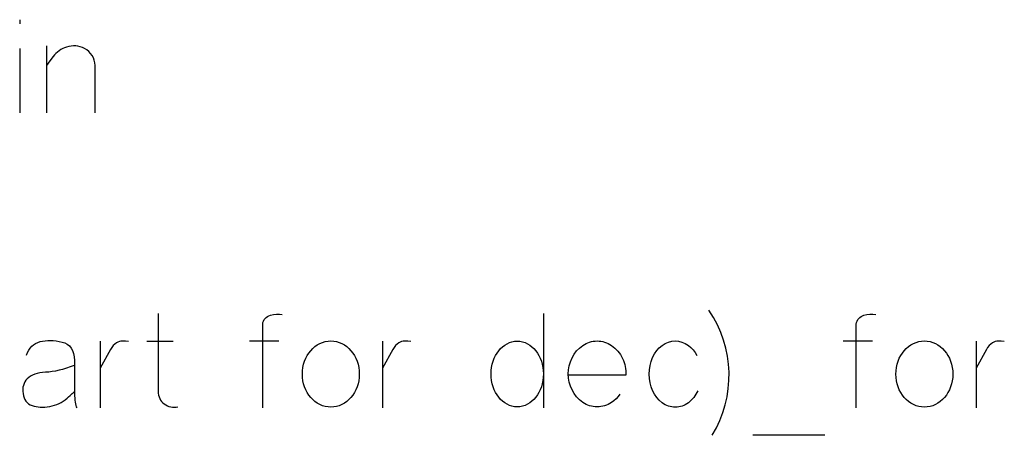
# Model space of a CAD drawing. Header units: inches. Extents: x -14.1 to 21.9, y -36.2 to -13.1.
# Tile 49 of 74: x 8.3 to 8.613, y -24.745 to -24.612. Entities that reach past the tile are written whole.
import ezdxf

# ---------------------------------------------------------------- set-up
doc = ezdxf.new("R2010")
doc.units = ezdxf.units.IN
doc.header["$LTSCALE"] = 0.5
doc.header["$MEASUREMENT"] = 0

msp = doc.modelspace()

# ---------------------------------------------------------------- linework, layer by layer
at = {"color": 7, "linetype": 'Continuous'}
for p, q in [((8.299894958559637, -24.61238329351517), (8.299899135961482, -24.61366626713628)), ((8.299894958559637, -24.62154396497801), (8.299899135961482, -24.64196962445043)), ((8.308446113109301, -24.62071063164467), (8.308448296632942, -24.64196962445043)), ((8.310954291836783, -24.62355835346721), (8.310516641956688, -24.62406794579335)), ((8.311421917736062, -24.62309072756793), (8.310954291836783, -24.62355835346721)), ((8.31191951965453, -24.62265907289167), (8.311421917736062, -24.62309072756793)), ((8.31244709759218, -24.62226338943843), (8.31191951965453, -24.62265907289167)), ((8.312998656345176, -24.62190967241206), (8.31244709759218, -24.62226338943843)), ((8.31358019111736, -24.62159792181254), (8.312998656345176, -24.62190967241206)), ((8.314191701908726, -24.62132214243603), (8.31358019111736, -24.62159792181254)), ((8.314827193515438, -24.62108233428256), (8.314191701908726, -24.62132214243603)), ((8.315534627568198, -24.62089048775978), (8.314827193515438, -24.62108233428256)), ((8.314827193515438, -24.62108233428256), (8.314827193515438, -24.62108233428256)), ((8.316254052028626, -24.6207645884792), (8.315534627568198, -24.62089048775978)), ((8.31697347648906, -24.62071662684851), (8.316254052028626, -24.6207645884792)), ((8.317704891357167, -24.62073461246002), (8.31697347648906, -24.62071662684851)), ((8.318430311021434, -24.62082454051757), (8.317704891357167, -24.62073461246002)), ((8.31914374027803, -24.62098641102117), (8.318430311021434, -24.62082454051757)), ((8.319833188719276, -24.62122621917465), (8.31914374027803, -24.62098641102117)), ((8.320504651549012, -24.62154396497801), (8.319833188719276, -24.62122621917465)), ((8.321230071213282, -24.62199360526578), (8.320504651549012, -24.62154396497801)), ((8.320504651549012, -24.62154396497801), (8.320504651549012, -24.62154396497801)), ((8.321877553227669, -24.62252118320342), (8.321230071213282, -24.62199360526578)), ((8.32244110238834, -24.62312669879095), (8.321877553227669, -24.62252118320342)), ((8.322926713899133, -24.62380415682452), (8.32244110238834, -24.62312669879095)), ((8.309461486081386, -24.62545283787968), (8.308448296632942, -24.62696962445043)), ((8.310516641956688, -24.62406794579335), (8.309461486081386, -24.62545283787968)), ((8.310516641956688, -24.62406794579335), (8.310516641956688, -24.62406794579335)), ((8.32332239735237, -24.62453557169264), (8.322926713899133, -24.62380415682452)), ((8.32361016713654, -24.6253089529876), (8.32332239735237, -24.62453557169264)), ((8.32379002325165, -24.62611830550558), (8.32361016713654, -24.6253089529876)), ((8.323861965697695, -24.62696962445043), (8.32379002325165, -24.62611830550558)), ((8.323858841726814, -24.64196962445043), (8.323861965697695, -24.62696962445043)), ((8.323861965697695, -24.62696962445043), (8.323861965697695, -24.62696962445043)), ((8.3439366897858, -24.70586608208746), (8.343939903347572, -24.7306442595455)), ((8.377273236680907, -24.70868382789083), (8.377435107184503, -24.70821620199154)), ((8.377435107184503, -24.70821620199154), (8.377668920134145, -24.70779054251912)), ((8.377668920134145, -24.70779054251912), (8.377962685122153, -24.70740085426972)), ((8.377962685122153, -24.70740085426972), (8.378316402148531, -24.70705313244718)), ((8.378316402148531, -24.70705313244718), (8.37871208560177, -24.70676536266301)), ((8.37871208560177, -24.70676536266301), (8.379143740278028, -24.7065375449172)), ((8.379143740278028, -24.7065375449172), (8.379623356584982, -24.70636368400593)), ((8.379623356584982, -24.70636368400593), (8.38058858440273, -24.70616584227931)), ((8.379623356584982, -24.70636368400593), (8.379623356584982, -24.70636368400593)), ((8.38058858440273, -24.70616584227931), (8.3815418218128, -24.70606392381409)), ((8.3815418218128, -24.70606392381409), (8.382477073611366, -24.70605792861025)), ((8.382477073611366, -24.70605792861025), (8.38339433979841, -24.70615385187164)), ((8.466478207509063, -24.70582411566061), (8.46648186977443, -24.73582411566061)), ((8.566050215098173, -24.70868382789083), (8.56621208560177, -24.70821620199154)), ((8.56621208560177, -24.70821620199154), (8.566445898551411, -24.70779054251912)), ((8.566445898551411, -24.70779054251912), (8.566739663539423, -24.70740085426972)), ((8.566739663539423, -24.70740085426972), (8.567093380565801, -24.70705313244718)), ((8.567093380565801, -24.70705313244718), (8.567489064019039, -24.70676536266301)), ((8.567489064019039, -24.70676536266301), (8.567920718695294, -24.7065375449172)), ((8.567920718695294, -24.7065375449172), (8.568400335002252, -24.70636368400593)), ((8.568400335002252, -24.70636368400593), (8.569365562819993, -24.70616584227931)), ((8.568400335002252, -24.70636368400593), (8.568400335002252, -24.70636368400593)), ((8.569365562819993, -24.70616584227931), (8.57031880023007, -24.70606392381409)), ((8.57031880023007, -24.70606392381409), (8.571254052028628, -24.70605792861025)), ((8.571254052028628, -24.70605792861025), (8.572171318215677, -24.70615385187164)), ((8.377174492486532, -24.73582411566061), (8.377177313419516, -24.70918142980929)), ((8.377177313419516, -24.70918142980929), (8.377273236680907, -24.70868382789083)), ((8.377177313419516, -24.70918142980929), (8.377177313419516, -24.70918142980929)), ((8.565952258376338, -24.73582411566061), (8.565954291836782, -24.70918142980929)), ((8.565954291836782, -24.70918142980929), (8.566050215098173, -24.70868382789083)), ((8.565954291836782, -24.70918142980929), (8.565954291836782, -24.70918142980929)), ((8.307177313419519, -24.71460109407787), (8.307998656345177, -24.71448718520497)), ((8.307998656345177, -24.71448718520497), (8.308837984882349, -24.71442123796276)), ((8.308837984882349, -24.71442123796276), (8.309707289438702, -24.71440924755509)), ((8.309707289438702, -24.71440924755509), (8.310588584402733, -24.71445121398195)), ((8.310588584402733, -24.71445121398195), (8.311499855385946, -24.71454713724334)), ((8.30242311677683, -24.71825816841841), (8.302794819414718, -24.71750876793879)), ((8.302794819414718, -24.71750876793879), (8.303232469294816, -24.71684929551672)), ((8.303232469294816, -24.71684929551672), (8.30373606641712, -24.71626776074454)), ((8.30373606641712, -24.71626776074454), (8.30429961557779, -24.71577015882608)), ((8.30429961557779, -24.71577015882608), (8.304929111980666, -24.71535648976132)), ((8.304929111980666, -24.71535648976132), (8.305624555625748, -24.71502075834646)), ((8.305624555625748, -24.71502075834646), (8.306379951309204, -24.71477495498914)), ((8.306379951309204, -24.71477495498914), (8.307177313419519, -24.71460109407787)), ((8.306379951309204, -24.71477495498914), (8.306379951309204, -24.71477495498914)), ((8.311499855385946, -24.71454713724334), (8.312429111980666, -24.71469701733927)), ((8.312429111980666, -24.71469701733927), (8.31338234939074, -24.71490085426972)), ((8.31338234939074, -24.71490085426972), (8.31338234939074, -24.71490085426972)), ((8.31338234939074, -24.71490085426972), (8.314269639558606, -24.71518262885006)), ((8.314269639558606, -24.71518262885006), (8.315043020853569, -24.7155962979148)), ((8.315043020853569, -24.7155962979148), (8.31570848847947, -24.71614186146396)), ((8.31570848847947, -24.71614186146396), (8.316260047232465, -24.7168133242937)), ((8.316260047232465, -24.7168133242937), (8.316703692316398, -24.71762267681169)), ((8.316703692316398, -24.71762267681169), (8.317033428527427, -24.71855792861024)), ((8.325501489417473, -24.71460708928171), (8.325504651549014, -24.73582411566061)), ((8.328819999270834, -24.71726296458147), (8.325504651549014, -24.72318622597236)), ((8.329191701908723, -24.7166514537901), (8.328819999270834, -24.71726296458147)), ((8.328819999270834, -24.71726296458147), (8.328819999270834, -24.71726296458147)), ((8.329647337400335, -24.71605792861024), (8.329191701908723, -24.7166514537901)), ((8.330168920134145, -24.71553634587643), (8.329647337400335, -24.71605792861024)), ((8.33072647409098, -24.71514665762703), (8.330168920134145, -24.71553634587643)), ((8.3311521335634, -24.71492483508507), (8.33072647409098, -24.71514665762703)), ((8.33072647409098, -24.71514665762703), (8.33072647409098, -24.71514665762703)), ((8.331595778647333, -24.71475696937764), (8.3311521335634, -24.71492483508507)), ((8.332063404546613, -24.71464905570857), (8.331595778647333, -24.71475696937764)), ((8.332549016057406, -24.7145891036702), (8.332063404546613, -24.71464905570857)), ((8.333532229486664, -24.7145891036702), (8.332549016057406, -24.7145891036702)), ((8.334493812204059, -24.71473298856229), (8.333532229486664, -24.7145891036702)), ((8.340374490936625, -24.71460708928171), (8.348706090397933, -24.71460708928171)), ((8.372988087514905, -24.71456512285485), (8.382357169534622, -24.71456512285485)), ((8.392447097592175, -24.7176586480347), (8.393094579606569, -24.71698119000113)), ((8.393094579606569, -24.71698119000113), (8.39379601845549, -24.7163756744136)), ((8.39379601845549, -24.7163756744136), (8.394545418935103, -24.71584809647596)), ((8.394545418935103, -24.71584809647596), (8.395348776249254, -24.71539845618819)), ((8.395348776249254, -24.71539845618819), (8.396194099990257, -24.71503274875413)), ((8.396194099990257, -24.71503274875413), (8.397063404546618, -24.71477495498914)), ((8.397063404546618, -24.71477495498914), (8.397956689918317, -24.71461907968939)), ((8.397956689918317, -24.71461907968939), (8.398873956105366, -24.71456512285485)), ((8.398873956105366, -24.71456512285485), (8.398873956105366, -24.71456512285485)), ((8.398873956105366, -24.71456512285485), (8.399791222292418, -24.71461907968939)), ((8.399791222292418, -24.71461907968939), (8.40068450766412, -24.71477495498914)), ((8.40068450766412, -24.71477495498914), (8.401541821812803, -24.71503274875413)), ((8.401541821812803, -24.71503274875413), (8.402375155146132, -24.71539845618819)), ((8.402375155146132, -24.71539845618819), (8.403166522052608, -24.71584809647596)), ((8.403166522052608, -24.71584809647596), (8.403915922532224, -24.7163756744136)), ((8.403915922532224, -24.7163756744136), (8.404605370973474, -24.71698119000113)), ((8.404605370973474, -24.71698119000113), (8.40525285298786, -24.7176586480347)), ((8.41528861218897, -24.71460708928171), (8.415288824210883, -24.73582411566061)), ((8.418604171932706, -24.71726296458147), (8.415288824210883, -24.72318622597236)), ((8.418975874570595, -24.7166514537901), (8.418604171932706, -24.71726296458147)), ((8.418604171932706, -24.71726296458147), (8.418604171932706, -24.71726296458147)), ((8.419431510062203, -24.71605792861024), (8.418975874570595, -24.7166514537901)), ((8.419953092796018, -24.71553634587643), (8.419431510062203, -24.71605792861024)), ((8.420510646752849, -24.71514665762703), (8.419953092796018, -24.71553634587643)), ((8.420936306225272, -24.71492483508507), (8.420510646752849, -24.71514665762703)), ((8.420510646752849, -24.71514665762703), (8.420510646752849, -24.71514665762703)), ((8.421379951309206, -24.71475696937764), (8.420936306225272, -24.71492483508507)), ((8.421847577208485, -24.71464905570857), (8.421379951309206, -24.71475696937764)), ((8.422333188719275, -24.7145891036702), (8.421847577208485, -24.71464905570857)), ((8.423316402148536, -24.7145891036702), (8.422333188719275, -24.7145891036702)), ((8.424280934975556, -24.71473298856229), (8.423316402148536, -24.7145891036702)), ((8.45226724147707, -24.71767663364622), (8.452854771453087, -24.71701116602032)), ((8.452854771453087, -24.71701116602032), (8.453484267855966, -24.71641164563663)), ((8.453484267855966, -24.71641164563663), (8.454167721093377, -24.71589006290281)), ((8.454167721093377, -24.71589006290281), (8.454899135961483, -24.71544042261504)), ((8.454899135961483, -24.71544042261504), (8.45566652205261, -24.71507471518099)), ((8.45566652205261, -24.71507471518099), (8.456469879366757, -24.71481692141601)), ((8.456469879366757, -24.71481692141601), (8.457291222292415, -24.71466104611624)), ((8.457291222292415, -24.71466104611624), (8.4581485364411, -24.71460708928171)), ((8.4581485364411, -24.71460708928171), (8.4581485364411, -24.71460708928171)), ((8.4581485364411, -24.71460708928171), (8.45900585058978, -24.71466104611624)), ((8.45900585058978, -24.71466104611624), (8.459833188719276, -24.71481692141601)), ((8.459833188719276, -24.71481692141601), (8.460636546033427, -24.71507471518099)), ((8.460636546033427, -24.71507471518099), (8.46140393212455, -24.71544042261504)), ((8.46140393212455, -24.71544042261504), (8.462135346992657, -24.71589006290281)), ((8.462135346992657, -24.71589006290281), (8.462818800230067, -24.71641164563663)), ((8.462818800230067, -24.71641164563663), (8.463448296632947, -24.71701116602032)), ((8.463448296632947, -24.71701116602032), (8.464035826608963, -24.71767663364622)), ((8.477027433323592, -24.7177545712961), (8.477938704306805, -24.7168133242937)), ((8.477938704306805, -24.7168133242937), (8.478975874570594, -24.71597399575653)), ((8.478975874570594, -24.71597399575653), (8.479503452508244, -24.7156442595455)), ((8.478975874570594, -24.71597399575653), (8.478975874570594, -24.71597399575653)), ((8.479503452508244, -24.7156442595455), (8.480037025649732, -24.71535648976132)), ((8.480037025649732, -24.71535648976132), (8.480588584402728, -24.71511668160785)), ((8.480588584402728, -24.71511668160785), (8.481152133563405, -24.71491883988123)), ((8.481152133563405, -24.71491883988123), (8.481727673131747, -24.71476296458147)), ((8.481727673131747, -24.71476296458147), (8.482315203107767, -24.7146550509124)), ((8.482315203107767, -24.7146550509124), (8.482920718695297, -24.7145891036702)), ((8.482920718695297, -24.7145891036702), (8.483532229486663, -24.71456512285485)), ((8.483532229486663, -24.71456512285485), (8.484149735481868, -24.7145891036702)), ((8.484149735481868, -24.7145891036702), (8.484755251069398, -24.7146550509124)), ((8.484755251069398, -24.7146550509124), (8.485348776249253, -24.71476296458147)), ((8.485348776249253, -24.71476296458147), (8.485930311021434, -24.71491883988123)), ((8.485930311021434, -24.71491883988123), (8.486499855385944, -24.71511668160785)), ((8.486499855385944, -24.71511668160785), (8.487057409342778, -24.71535648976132)), ((8.487057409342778, -24.71535648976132), (8.487602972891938, -24.7156442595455)), ((8.487602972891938, -24.7156442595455), (8.488136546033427, -24.71597399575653)), ((8.488136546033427, -24.71597399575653), (8.488136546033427, -24.71597399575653)), ((8.488136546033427, -24.71597399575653), (8.489209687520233, -24.71683730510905)), ((8.489209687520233, -24.71683730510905), (8.490150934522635, -24.71781452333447)), ((8.501811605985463, -24.71867183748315), (8.502519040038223, -24.7176406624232)), ((8.502519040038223, -24.7176406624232), (8.50332239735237, -24.71674138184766)), ((8.50332239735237, -24.71674138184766), (8.504227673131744, -24.71597399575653)), ((8.504227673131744, -24.71597399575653), (8.505234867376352, -24.71535648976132)), ((8.504227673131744, -24.71597399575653), (8.504227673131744, -24.71597399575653)), ((8.505234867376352, -24.71535648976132), (8.506272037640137, -24.71491883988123)), ((8.506272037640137, -24.71491883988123), (8.507327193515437, -24.7146550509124)), ((8.507327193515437, -24.7146550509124), (8.508412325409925, -24.71456512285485)), ((8.508412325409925, -24.71456512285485), (8.508412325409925, -24.71456512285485)), ((8.508412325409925, -24.71456512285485), (8.509479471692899, -24.7146550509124)), ((8.509479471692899, -24.7146550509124), (8.510528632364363, -24.71491883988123)), ((8.510528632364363, -24.71491883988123), (8.511553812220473, -24.71535648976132)), ((8.511553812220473, -24.71535648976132), (8.51256100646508, -24.71597399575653)), ((8.51256100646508, -24.71597399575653), (8.51256100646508, -24.71597399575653)), ((8.51256100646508, -24.71597399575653), (8.513370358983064, -24.71665744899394)), ((8.513370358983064, -24.71665744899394), (8.514095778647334, -24.71741284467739)), ((8.514095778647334, -24.71741284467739), (8.514737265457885, -24.71825217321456)), ((8.561765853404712, -24.71456512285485), (8.571134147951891, -24.71456512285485)), ((8.581224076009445, -24.7176586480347), (8.581871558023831, -24.71698119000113)), ((8.581871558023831, -24.71698119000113), (8.582572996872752, -24.7163756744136)), ((8.582572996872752, -24.7163756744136), (8.583322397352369, -24.71584809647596)), ((8.583322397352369, -24.71584809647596), (8.58412575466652, -24.71539845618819)), ((8.58412575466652, -24.71539845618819), (8.584971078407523, -24.71503274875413)), ((8.584971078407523, -24.71503274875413), (8.58584038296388, -24.71477495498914)), ((8.58584038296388, -24.71477495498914), (8.586733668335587, -24.71461907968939)), ((8.586733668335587, -24.71461907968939), (8.587650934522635, -24.71456512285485)), ((8.587650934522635, -24.71456512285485), (8.587650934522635, -24.71456512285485)), ((8.587650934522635, -24.71456512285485), (8.58856820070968, -24.71461907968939)), ((8.58856820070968, -24.71461907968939), (8.589461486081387, -24.71477495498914)), ((8.589461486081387, -24.71477495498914), (8.590318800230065, -24.71503274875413)), ((8.590318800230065, -24.71503274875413), (8.591152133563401, -24.71539845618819)), ((8.591152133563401, -24.71539845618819), (8.591943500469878, -24.71584809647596)), ((8.591943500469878, -24.71584809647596), (8.592692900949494, -24.7163756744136)), ((8.592692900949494, -24.7163756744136), (8.59338234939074, -24.71698119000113)), ((8.59338234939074, -24.71698119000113), (8.594029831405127, -24.7176586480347)), ((8.60406168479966, -24.71460708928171), (8.604065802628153, -24.73582411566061)), ((8.607381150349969, -24.71726296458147), (8.604065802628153, -24.72318622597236)), ((8.607752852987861, -24.7166514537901), (8.607381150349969, -24.71726296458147)), ((8.607381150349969, -24.71726296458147), (8.607381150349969, -24.71726296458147)), ((8.608208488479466, -24.71605792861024), (8.607752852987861, -24.7166514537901)), ((8.608730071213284, -24.71553634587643), (8.608208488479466, -24.71605792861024)), ((8.609287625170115, -24.71514665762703), (8.608730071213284, -24.71553634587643)), ((8.609713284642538, -24.71492483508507), (8.609287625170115, -24.71514665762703)), ((8.609287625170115, -24.71514665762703), (8.609287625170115, -24.71514665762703)), ((8.610156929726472, -24.71475696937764), (8.609713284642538, -24.71492483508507)), ((8.610624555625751, -24.71464905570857), (8.610156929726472, -24.71475696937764)), ((8.611110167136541, -24.7145891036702), (8.610624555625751, -24.71464905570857)), ((8.612093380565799, -24.7145891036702), (8.611110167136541, -24.7145891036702)), ((8.613054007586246, -24.71473298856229), (8.612093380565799, -24.7145891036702)), ((8.302110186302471, -24.71908550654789), (8.30242311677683, -24.71825816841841)), ((8.317033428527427, -24.71855792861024), (8.317249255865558, -24.71962507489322)), ((8.317249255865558, -24.71962507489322), (8.317357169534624, -24.72082411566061)), ((8.390498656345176, -24.72100996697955), (8.390888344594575, -24.72008071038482)), ((8.390888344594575, -24.72008071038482), (8.391337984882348, -24.71921140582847)), ((8.391337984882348, -24.71921140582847), (8.391859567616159, -24.71840205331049)), ((8.391859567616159, -24.71840205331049), (8.392447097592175, -24.7176586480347)), ((8.40525285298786, -24.7176586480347), (8.40584038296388, -24.71840205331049)), ((8.40584038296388, -24.71840205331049), (8.406361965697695, -24.71921140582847)), ((8.406361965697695, -24.71921140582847), (8.406817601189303, -24.72008071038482)), ((8.406817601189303, -24.72008071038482), (8.407201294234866, -24.72100996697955)), ((8.450480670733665, -24.72099198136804), (8.450840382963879, -24.72006871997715)), ((8.450840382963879, -24.72006871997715), (8.451260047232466, -24.71921140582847)), ((8.451260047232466, -24.71921140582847), (8.451733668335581, -24.71841404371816)), ((8.451733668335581, -24.71841404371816), (8.45226724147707, -24.71767663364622)), ((8.464035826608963, -24.71767663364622), (8.464569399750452, -24.71841404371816)), ((8.464569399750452, -24.71841404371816), (8.465043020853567, -24.71921140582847)), ((8.465043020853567, -24.71921140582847), (8.46545668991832, -24.72006871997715)), ((8.46545668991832, -24.72006871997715), (8.46581640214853, -24.72099198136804)), ((8.47505501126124, -24.72117183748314), (8.475576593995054, -24.71995481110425)), ((8.475576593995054, -24.71995481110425), (8.476242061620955, -24.71880373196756)), ((8.476242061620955, -24.71880373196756), (8.477027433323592, -24.7177545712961)), ((8.490150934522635, -24.71781452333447), (8.490960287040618, -24.71889965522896)), ((8.490960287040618, -24.71889965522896), (8.491637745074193, -24.72009869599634)), ((8.491637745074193, -24.72009869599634), (8.491919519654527, -24.72072819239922)), ((8.491919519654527, -24.72072819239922), (8.49216532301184, -24.72136967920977)), ((8.500714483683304, -24.72107591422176), (8.501206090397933, -24.71982891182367)), ((8.501206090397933, -24.71982891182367), (8.501811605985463, -24.71867183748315)), ((8.501206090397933, -24.71982891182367), (8.501206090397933, -24.71982891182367)), ((8.514737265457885, -24.71825217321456), (8.51529481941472, -24.71916344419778)), ((8.579275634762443, -24.72100996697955), (8.579665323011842, -24.72008071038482)), ((8.579665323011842, -24.72008071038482), (8.580114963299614, -24.71921140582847)), ((8.580114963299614, -24.71921140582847), (8.580636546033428, -24.71840205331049)), ((8.580636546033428, -24.71840205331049), (8.581224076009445, -24.7176586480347)), ((8.594029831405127, -24.7176586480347), (8.594617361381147, -24.71840205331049)), ((8.594617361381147, -24.71840205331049), (8.59513894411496, -24.71921140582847)), ((8.59513894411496, -24.71921140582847), (8.595594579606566, -24.72008071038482)), ((8.595594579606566, -24.72008071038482), (8.595978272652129, -24.72100996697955)), ((8.31240513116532, -24.72389366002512), (8.311290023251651, -24.7241334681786)), ((8.31355621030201, -24.72359389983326), (8.31240513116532, -24.72389366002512)), ((8.314743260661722, -24.72322819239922), (8.31355621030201, -24.72359389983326)), ((8.315966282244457, -24.7228025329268), (8.314743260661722, -24.72322819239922)), ((8.317227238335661, -24.722316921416), (8.315966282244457, -24.7228025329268)), ((8.317357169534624, -24.72082411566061), (8.317357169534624, -24.72082411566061)), ((8.317357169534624, -24.72082411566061), (8.317357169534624, -24.73122579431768)), ((8.389839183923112, -24.72402555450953), (8.389971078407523, -24.72299437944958)), ((8.389971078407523, -24.72299437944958), (8.39019290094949, -24.72198718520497)), ((8.39019290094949, -24.72198718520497), (8.390498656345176, -24.72100996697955)), ((8.407201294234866, -24.72100996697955), (8.407513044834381, -24.72198718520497)), ((8.407513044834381, -24.72198718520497), (8.407734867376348, -24.72299437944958)), ((8.407734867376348, -24.72299437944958), (8.40786676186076, -24.72402555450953)), ((8.44986316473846, -24.72398958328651), (8.449989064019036, -24.72295840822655)), ((8.449989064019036, -24.72295840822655), (8.450192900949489, -24.72196320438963)), ((8.450192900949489, -24.72196320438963), (8.450480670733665, -24.72099198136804)), ((8.46581640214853, -24.72099198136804), (8.466110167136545, -24.72196320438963)), ((8.466110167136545, -24.72196320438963), (8.466314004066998, -24.72295840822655)), ((8.466314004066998, -24.72295840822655), (8.466439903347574, -24.72398958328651)), ((8.474377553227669, -24.72505073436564), (8.47445549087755, -24.72371979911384)), ((8.47445549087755, -24.72371979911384), (8.474677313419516, -24.7224308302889)), ((8.474677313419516, -24.7224308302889), (8.47505501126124, -24.72117183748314)), ((8.49216532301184, -24.72136967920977), (8.492357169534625, -24.72202315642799)), ((8.492357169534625, -24.72202315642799), (8.492513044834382, -24.72268262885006)), ((8.492513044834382, -24.72268262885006), (8.492620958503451, -24.72335409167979)), ((8.492620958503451, -24.72335409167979), (8.492692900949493, -24.72403154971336)), ((8.500084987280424, -24.7250927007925), (8.500156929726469, -24.72370780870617)), ((8.500156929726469, -24.72370780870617), (8.50036676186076, -24.7223648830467)), ((8.50036676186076, -24.7223648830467), (8.500714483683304, -24.72107591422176)), ((8.578616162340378, -24.72402555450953), (8.578748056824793, -24.72299437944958)), ((8.578748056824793, -24.72299437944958), (8.57896987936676, -24.72198718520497)), ((8.57896987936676, -24.72198718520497), (8.579275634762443, -24.72100996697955)), ((8.595978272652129, -24.72100996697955), (8.596290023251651, -24.72198718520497)), ((8.596290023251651, -24.72198718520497), (8.596511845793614, -24.72299437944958)), ((8.596511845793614, -24.72299437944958), (8.59664374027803, -24.72402555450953)), ((8.302315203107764, -24.7265855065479), (8.30189553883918, -24.72706512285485)), ((8.302806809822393, -24.72613586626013), (8.302315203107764, -24.7265855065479)), ((8.302315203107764, -24.7265855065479), (8.302315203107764, -24.7265855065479)), ((8.303364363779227, -24.72574018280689), (8.302806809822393, -24.72613586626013)), ((8.303987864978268, -24.72539845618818), (8.303364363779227, -24.72574018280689)), ((8.304677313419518, -24.72511068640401), (8.303987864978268, -24.72539845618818)), ((8.305438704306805, -24.72488286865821), (8.304677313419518, -24.72511068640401)), ((8.306266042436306, -24.7247030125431), (8.305438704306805, -24.72488286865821)), ((8.307159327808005, -24.72458310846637), (8.306266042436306, -24.7247030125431)), ((8.308118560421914, -24.72451116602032), (8.307159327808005, -24.72458310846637)), ((8.309149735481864, -24.72443922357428), (8.308118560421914, -24.72451116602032)), ((8.308118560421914, -24.72451116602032), (8.308118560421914, -24.72451116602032)), ((8.310204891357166, -24.7243133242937), (8.309149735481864, -24.72443922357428)), ((8.311290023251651, -24.7241334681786), (8.310204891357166, -24.7243133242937)), ((8.389797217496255, -24.7250927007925), (8.389839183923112, -24.72402555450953)), ((8.389839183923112, -24.72617183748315), (8.389797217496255, -24.7250927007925)), ((8.389797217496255, -24.7250927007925), (8.389797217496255, -24.7250927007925)), ((8.389971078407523, -24.72721500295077), (8.389839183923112, -24.72617183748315)), ((8.40786676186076, -24.72617183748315), (8.407734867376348, -24.72721500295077)), ((8.40786676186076, -24.72402555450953), (8.40790872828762, -24.7250927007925)), ((8.407906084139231, -24.7250927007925), (8.40786676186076, -24.72617183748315)), ((8.449821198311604, -24.72505073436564), (8.44986316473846, -24.72398958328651)), ((8.44986316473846, -24.72612987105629), (8.449821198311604, -24.72505073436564)), ((8.449821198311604, -24.72505073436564), (8.449821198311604, -24.72505073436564)), ((8.449989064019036, -24.72717303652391), (8.44986316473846, -24.72612987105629)), ((8.466439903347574, -24.72612987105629), (8.466314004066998, -24.72717303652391)), ((8.466439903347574, -24.72398958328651), (8.46648186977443, -24.72505073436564)), ((8.466478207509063, -24.72505073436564), (8.466439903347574, -24.72612987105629)), ((8.47445549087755, -24.72637567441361), (8.474377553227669, -24.72505073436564)), ((8.474377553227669, -24.72505073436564), (8.474377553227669, -24.72505073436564)), ((8.474677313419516, -24.72767063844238), (8.47445549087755, -24.72637567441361)), ((8.492692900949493, -24.72542243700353), (8.474461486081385, -24.72542243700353)), ((8.492692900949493, -24.72403154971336), (8.492710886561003, -24.72472099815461)), ((8.492710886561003, -24.72472099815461), (8.492692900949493, -24.72542243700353)), ((8.492692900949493, -24.72542243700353), (8.492692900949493, -24.72542243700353)), ((8.500156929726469, -24.72649557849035), (8.500084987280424, -24.7250927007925)), ((8.500084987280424, -24.7250927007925), (8.500084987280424, -24.7250927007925)), ((8.50036676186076, -24.72783850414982), (8.500156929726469, -24.72649557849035)), ((8.578574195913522, -24.7250927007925), (8.578616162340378, -24.72402555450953)), ((8.578616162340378, -24.72617183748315), (8.578574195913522, -24.7250927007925)), ((8.578574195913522, -24.7250927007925), (8.578574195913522, -24.7250927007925)), ((8.578748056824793, -24.72721500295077), (8.578616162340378, -24.72617183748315)), ((8.59664374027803, -24.72617183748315), (8.596511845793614, -24.72721500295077)), ((8.59664374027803, -24.72402555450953), (8.59668570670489, -24.7250927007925)), ((8.596683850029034, -24.7250927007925), (8.59664374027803, -24.72617183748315)), ((8.300924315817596, -24.72930732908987), (8.30086436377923, -24.72994282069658)), ((8.30086436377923, -24.72994282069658), (8.300870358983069, -24.73060828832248)), ((8.301062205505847, -24.72869581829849), (8.300924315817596, -24.72930732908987)), ((8.3012660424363, -24.72812627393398), (8.301062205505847, -24.72869581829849)), ((8.30154781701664, -24.72758071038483), (8.3012660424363, -24.72812627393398)), ((8.30189553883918, -24.72706512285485), (8.30154781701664, -24.72758071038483)), ((8.39019290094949, -24.72822219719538), (8.389971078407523, -24.72721500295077)), ((8.390498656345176, -24.72919342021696), (8.39019290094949, -24.72822219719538)), ((8.390888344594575, -24.73011668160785), (8.390498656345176, -24.72919342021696)), ((8.391337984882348, -24.73097999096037), (8.390888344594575, -24.73011668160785)), ((8.406817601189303, -24.73011668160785), (8.406361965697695, -24.73097999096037)), ((8.407201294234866, -24.72919342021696), (8.406817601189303, -24.73011668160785)), ((8.407513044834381, -24.72822219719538), (8.407201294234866, -24.72919342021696)), ((8.407734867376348, -24.72721500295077), (8.407513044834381, -24.72822219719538)), ((8.450192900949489, -24.72818023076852), (8.449989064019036, -24.72717303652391)), ((8.450480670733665, -24.7291514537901), (8.450192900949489, -24.72818023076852)), ((8.450840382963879, -24.73007471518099), (8.450480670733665, -24.7291514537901)), ((8.451260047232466, -24.73093202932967), (8.450840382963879, -24.73007471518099)), ((8.46545668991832, -24.73007471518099), (8.465043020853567, -24.73093202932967)), ((8.46581640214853, -24.7291514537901), (8.46545668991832, -24.73007471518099)), ((8.466110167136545, -24.72818023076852), (8.46581640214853, -24.7291514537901)), ((8.466314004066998, -24.72717303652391), (8.466110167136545, -24.72818023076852)), ((8.47505501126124, -24.7289236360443), (8.474677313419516, -24.72767063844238)), ((8.475576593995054, -24.73014665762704), (8.47505501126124, -24.7289236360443)), ((8.476242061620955, -24.73129773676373), (8.475576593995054, -24.73014665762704)), ((8.500714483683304, -24.72912747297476), (8.50036676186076, -24.72783850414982)), ((8.501206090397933, -24.73035648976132), (8.500714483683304, -24.72912747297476)), ((8.57896987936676, -24.72822219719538), (8.578748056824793, -24.72721500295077)), ((8.579275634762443, -24.72919342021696), (8.57896987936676, -24.72822219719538)), ((8.579665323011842, -24.73011668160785), (8.579275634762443, -24.72919342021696)), ((8.580114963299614, -24.73097999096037), (8.579665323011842, -24.73011668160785)), ((8.595594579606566, -24.73011668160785), (8.59513894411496, -24.73097999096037)), ((8.595978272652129, -24.72919342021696), (8.595594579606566, -24.73011668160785)), ((8.596290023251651, -24.72822219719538), (8.595978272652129, -24.72919342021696)), ((8.596511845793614, -24.72721500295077), (8.596290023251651, -24.72822219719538)), ((8.300870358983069, -24.73060828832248), (8.300948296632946, -24.7313097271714)), ((8.300948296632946, -24.7313097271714), (8.300948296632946, -24.7313097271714)), ((8.300948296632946, -24.7313097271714), (8.301086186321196, -24.73200517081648)), ((8.301086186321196, -24.73200517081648), (8.301284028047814, -24.73263466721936)), ((8.301284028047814, -24.73263466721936), (8.30154781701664, -24.73319821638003)), ((8.30154781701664, -24.73319821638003), (8.301883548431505, -24.73370181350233)), ((8.313736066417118, -24.73368382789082), (8.314359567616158, -24.73324617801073)), ((8.314359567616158, -24.73324617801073), (8.314953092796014, -24.73276056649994)), ((8.314953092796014, -24.73276056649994), (8.315462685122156, -24.732316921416)), ((8.314953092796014, -24.73276056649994), (8.314953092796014, -24.73276056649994)), ((8.315462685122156, -24.732316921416), (8.315912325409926, -24.7319272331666)), ((8.315912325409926, -24.7319272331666), (8.316296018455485, -24.73159150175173)), ((8.316296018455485, -24.73159150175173), (8.316625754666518, -24.73129773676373)), ((8.316625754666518, -24.73129773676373), (8.316889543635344, -24.73105792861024)), ((8.316889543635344, -24.73105792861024), (8.317093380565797, -24.7308720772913)), ((8.317093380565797, -24.7308720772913), (8.317231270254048, -24.73073418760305)), ((8.317231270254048, -24.73073418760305), (8.317315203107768, -24.7306442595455)), ((8.317357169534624, -24.73122579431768), (8.317357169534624, -24.73122579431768)), ((8.317357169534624, -24.73122579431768), (8.317369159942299, -24.73201116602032)), ((8.317369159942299, -24.73201116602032), (8.317399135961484, -24.73274258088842)), ((8.317399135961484, -24.73274258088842), (8.317459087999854, -24.73340804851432)), ((8.343939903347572, -24.7306442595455), (8.343939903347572, -24.7306442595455)), ((8.343939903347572, -24.7306442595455), (8.34396987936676, -24.73121979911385)), ((8.34396987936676, -24.73121979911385), (8.344065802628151, -24.73177735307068)), ((8.344065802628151, -24.73177735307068), (8.344221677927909, -24.732316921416)), ((8.344221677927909, -24.732316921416), (8.34443750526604, -24.73284449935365)), ((8.34443750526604, -24.73284449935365), (8.344713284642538, -24.73334210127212)), ((8.391859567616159, -24.73178934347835), (8.391337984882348, -24.73097999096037)), ((8.392447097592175, -24.73253274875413), (8.391859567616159, -24.73178934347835)), ((8.393094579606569, -24.73321020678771), (8.392447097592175, -24.73253274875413)), ((8.39379601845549, -24.73380972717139), (8.393094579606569, -24.73321020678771)), ((8.404605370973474, -24.73321020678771), (8.403915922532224, -24.73380972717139)), ((8.40525285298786, -24.73253274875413), (8.404605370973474, -24.73321020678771)), ((8.40584038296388, -24.73178934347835), (8.40525285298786, -24.73253274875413)), ((8.406361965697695, -24.73097999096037), (8.40584038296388, -24.73178934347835)), ((8.451733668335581, -24.73172939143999), (8.451260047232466, -24.73093202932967)), ((8.45226724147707, -24.73246680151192), (8.451733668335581, -24.73172939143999)), ((8.452854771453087, -24.73313226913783), (8.45226724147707, -24.73246680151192)), ((8.453484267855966, -24.73373178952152), (8.452854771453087, -24.73313226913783)), ((8.463448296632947, -24.73313226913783), (8.462818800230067, -24.73373178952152)), ((8.464035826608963, -24.73246680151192), (8.463448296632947, -24.73313226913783)), ((8.464569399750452, -24.73172939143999), (8.464035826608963, -24.73246680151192)), ((8.465043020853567, -24.73093202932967), (8.464569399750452, -24.73172939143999)), ((8.477027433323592, -24.73234090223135), (8.476242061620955, -24.73129773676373)), ((8.477938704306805, -24.73328814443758), (8.477027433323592, -24.73234090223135)), ((8.478975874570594, -24.73412747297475), (8.477938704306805, -24.73328814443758)), ((8.489605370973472, -24.73292843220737), (8.488897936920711, -24.73355792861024)), ((8.49024086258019, -24.73223298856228), (8.489605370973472, -24.73292843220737)), ((8.49078470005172, -24.73147159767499), (8.49024086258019, -24.73223298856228)), ((8.501811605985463, -24.73151356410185), (8.501206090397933, -24.73035648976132)), ((8.501206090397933, -24.73035648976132), (8.501206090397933, -24.73035648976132)), ((8.502519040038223, -24.73254473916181), (8.501811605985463, -24.73151356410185)), ((8.50332239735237, -24.73344401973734), (8.502519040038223, -24.73254473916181)), ((8.514269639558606, -24.73255073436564), (8.513466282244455, -24.73344401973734)), ((8.514977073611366, -24.73153754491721), (8.514269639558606, -24.73255073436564)), ((8.515579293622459, -24.73039845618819), (8.514977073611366, -24.73153754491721)), ((8.580636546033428, -24.73178934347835), (8.580114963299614, -24.73097999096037)), ((8.581224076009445, -24.73253274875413), (8.580636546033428, -24.73178934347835)), ((8.581871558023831, -24.73321020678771), (8.581224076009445, -24.73253274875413)), ((8.582572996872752, -24.73380972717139), (8.581871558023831, -24.73321020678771)), ((8.59338234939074, -24.73321020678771), (8.592692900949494, -24.73380972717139)), ((8.594029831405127, -24.73253274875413), (8.59338234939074, -24.73321020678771)), ((8.594617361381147, -24.73178934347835), (8.594029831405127, -24.73253274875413)), ((8.59513894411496, -24.73097999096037), (8.594617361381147, -24.73178934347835)), ((8.301883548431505, -24.73370181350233), (8.302273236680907, -24.73414545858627)), ((8.302273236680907, -24.73414545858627), (8.302734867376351, -24.73451716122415)), ((8.302734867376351, -24.73451716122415), (8.303262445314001, -24.73482891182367)), ((8.303262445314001, -24.73482891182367), (8.303849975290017, -24.73508071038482)), ((8.303849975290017, -24.73508071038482), (8.303849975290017, -24.73508071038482)), ((8.303849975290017, -24.73508071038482), (8.304461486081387, -24.73528454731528)), ((8.304461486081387, -24.73528454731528), (8.305102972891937, -24.73544042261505)), ((8.305102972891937, -24.73544042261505), (8.305762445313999, -24.73555433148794)), ((8.305762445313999, -24.73555433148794), (8.306451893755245, -24.73562027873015)), ((8.306451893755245, -24.73562027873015), (8.307159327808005, -24.73563826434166)), ((8.307159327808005, -24.73563826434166), (8.307896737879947, -24.73560828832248)), ((8.307896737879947, -24.73560828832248), (8.308658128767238, -24.73553035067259)), ((8.308658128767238, -24.73553035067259), (8.309443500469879, -24.73541044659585)), ((8.309443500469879, -24.73541044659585), (8.310228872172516, -24.73523059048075)), ((8.309443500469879, -24.73541044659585), (8.309443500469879, -24.73541044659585)), ((8.310228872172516, -24.73523059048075), (8.310984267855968, -24.73500876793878)), ((8.310984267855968, -24.73500876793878), (8.311715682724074, -24.73474497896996)), ((8.311715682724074, -24.73474497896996), (8.312417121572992, -24.73443322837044)), ((8.312417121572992, -24.73443322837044), (8.313088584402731, -24.7340855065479)), ((8.313088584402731, -24.7340855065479), (8.313736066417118, -24.73368382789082)), ((8.317459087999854, -24.73340804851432), (8.317537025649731, -24.73401356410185)), ((8.317537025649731, -24.73401356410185), (8.317632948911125, -24.73455912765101)), ((8.317632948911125, -24.73455912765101), (8.317752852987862, -24.73503874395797)), ((8.317752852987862, -24.73503874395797), (8.317896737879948, -24.73546440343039)), ((8.317896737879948, -24.73546440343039), (8.318064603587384, -24.73582411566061)), ((8.344713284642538, -24.73334210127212), (8.345049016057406, -24.73379174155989)), ((8.345049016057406, -24.73379174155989), (8.345438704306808, -24.73421140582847)), ((8.345438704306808, -24.73421140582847), (8.345888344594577, -24.73458310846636)), ((8.345888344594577, -24.73458310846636), (8.345888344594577, -24.73458310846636)), ((8.345888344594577, -24.73458310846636), (8.346355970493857, -24.73490684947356)), ((8.346355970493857, -24.73490684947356), (8.346853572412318, -24.73517063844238)), ((8.346853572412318, -24.73517063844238), (8.3473691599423, -24.73538047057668)), ((8.3473691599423, -24.73538047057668), (8.34791472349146, -24.73553634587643)), ((8.34791472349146, -24.73553634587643), (8.34847827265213, -24.73562627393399)), ((8.34847827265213, -24.73562627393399), (8.349047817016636, -24.73565025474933)), ((8.349047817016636, -24.73565025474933), (8.349617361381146, -24.73560229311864)), ((8.349617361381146, -24.73560229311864), (8.35019889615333, -24.73549437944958)), ((8.394545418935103, -24.73433730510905), (8.39379601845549, -24.73380972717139)), ((8.395348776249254, -24.73479294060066), (8.394545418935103, -24.73433730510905)), ((8.396194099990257, -24.73515265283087), (8.395348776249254, -24.73479294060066)), ((8.397063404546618, -24.73541044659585), (8.396194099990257, -24.73515265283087)), ((8.397956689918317, -24.73556632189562), (8.397063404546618, -24.73541044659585)), ((8.398873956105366, -24.73562027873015), (8.397956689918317, -24.73556632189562)), ((8.399791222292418, -24.73556632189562), (8.398873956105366, -24.73562027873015)), ((8.398873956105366, -24.73562027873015), (8.398873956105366, -24.73562027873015)), ((8.40068450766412, -24.73541044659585), (8.399791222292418, -24.73556632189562)), ((8.401541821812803, -24.73515265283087), (8.40068450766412, -24.73541044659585)), ((8.402375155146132, -24.73479294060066), (8.401541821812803, -24.73515265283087)), ((8.403166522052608, -24.73433730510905), (8.402375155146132, -24.73479294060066)), ((8.403915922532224, -24.73380972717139), (8.403166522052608, -24.73433730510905)), ((8.454167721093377, -24.73425337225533), (8.453484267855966, -24.73373178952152)), ((8.454899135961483, -24.73470900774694), (8.454167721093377, -24.73425337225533)), ((8.45566652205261, -24.73506871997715), (8.454899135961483, -24.73470900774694)), ((8.456469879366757, -24.73532651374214), (8.45566652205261, -24.73506871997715)), ((8.457291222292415, -24.7354823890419), (8.456469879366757, -24.73532651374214)), ((8.4581485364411, -24.73553634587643), (8.457291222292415, -24.7354823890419)), ((8.45900585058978, -24.7354823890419), (8.4581485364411, -24.73553634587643)), ((8.4581485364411, -24.73553634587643), (8.4581485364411, -24.73553634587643)), ((8.459833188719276, -24.73532651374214), (8.45900585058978, -24.7354823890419)), ((8.460636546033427, -24.73506871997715), (8.459833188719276, -24.73532651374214)), ((8.46140393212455, -24.73470900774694), (8.460636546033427, -24.73506871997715)), ((8.462135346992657, -24.73425337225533), (8.46140393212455, -24.73470900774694)), ((8.462818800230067, -24.73373178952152), (8.462135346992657, -24.73425337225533)), ((8.479503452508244, -24.73445720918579), (8.478975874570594, -24.73412747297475)), ((8.478975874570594, -24.73412747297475), (8.478975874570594, -24.73412747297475)), ((8.480037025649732, -24.73474497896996), (8.479503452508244, -24.73445720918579)), ((8.480588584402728, -24.73498478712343), (8.480037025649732, -24.73474497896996)), ((8.481152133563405, -24.73518262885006), (8.480588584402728, -24.73498478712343)), ((8.481727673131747, -24.73533850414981), (8.481152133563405, -24.73518262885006)), ((8.482315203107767, -24.73544641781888), (8.481727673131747, -24.73533850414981)), ((8.482920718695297, -24.73551236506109), (8.482315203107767, -24.73544641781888)), ((8.483532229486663, -24.73553634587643), (8.482920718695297, -24.73551236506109)), ((8.484149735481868, -24.73551236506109), (8.483532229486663, -24.73553634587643)), ((8.484755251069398, -24.73544641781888), (8.484149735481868, -24.73551236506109)), ((8.485348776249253, -24.73533850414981), (8.484755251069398, -24.73544641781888)), ((8.485930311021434, -24.73518262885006), (8.485348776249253, -24.73533850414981)), ((8.486499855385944, -24.73498478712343), (8.485930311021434, -24.73518262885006)), ((8.487057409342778, -24.73474497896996), (8.486499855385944, -24.73498478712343)), ((8.487602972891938, -24.73445720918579), (8.487057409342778, -24.73474497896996)), ((8.488136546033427, -24.73412747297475), (8.487602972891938, -24.73445720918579)), ((8.488897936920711, -24.73355792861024), (8.488136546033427, -24.73412747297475)), ((8.488136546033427, -24.73412747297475), (8.488136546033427, -24.73412747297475)), ((8.504227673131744, -24.73421140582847), (8.50332239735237, -24.73344401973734)), ((8.504707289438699, -24.73454114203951), (8.504227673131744, -24.73421140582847)), ((8.504227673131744, -24.73421140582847), (8.504227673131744, -24.73421140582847)), ((8.505204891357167, -24.73482891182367), (8.504707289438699, -24.73454114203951)), ((8.505708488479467, -24.73506871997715), (8.505204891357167, -24.73482891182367)), ((8.506230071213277, -24.73526656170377), (8.505708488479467, -24.73506871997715)), ((8.50675764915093, -24.73542243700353), (8.506230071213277, -24.73526656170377)), ((8.507297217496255, -24.73553035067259), (8.50675764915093, -24.73542243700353)), ((8.50784877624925, -24.7355962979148), (8.507297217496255, -24.73553035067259)), ((8.508412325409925, -24.73562027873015), (8.50784877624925, -24.7355962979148)), ((8.50896987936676, -24.7355962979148), (8.508412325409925, -24.73562027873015)), ((8.508412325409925, -24.73562027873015), (8.508412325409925, -24.73562027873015)), ((8.50951544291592, -24.73553035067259), (8.50896987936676, -24.7355962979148)), ((8.510049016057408, -24.73542243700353), (8.50951544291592, -24.73553035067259)), ((8.510570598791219, -24.73526656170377), (8.510049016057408, -24.73542243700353)), ((8.511086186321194, -24.73506871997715), (8.510570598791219, -24.73526656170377)), ((8.511589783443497, -24.73482891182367), (8.511086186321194, -24.73506871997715)), ((8.512081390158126, -24.73454114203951), (8.511589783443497, -24.73482891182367)), ((8.51256100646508, -24.73421140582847), (8.512081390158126, -24.73454114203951)), ((8.513466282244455, -24.73344401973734), (8.51256100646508, -24.73421140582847)), ((8.51256100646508, -24.73421140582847), (8.51256100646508, -24.73421140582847)), ((8.583322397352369, -24.73433730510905), (8.582572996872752, -24.73380972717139)), ((8.58412575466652, -24.73479294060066), (8.583322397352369, -24.73433730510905)), ((8.584971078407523, -24.73515265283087), (8.58412575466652, -24.73479294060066)), ((8.58584038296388, -24.73541044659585), (8.584971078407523, -24.73515265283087)), ((8.586733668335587, -24.73556632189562), (8.58584038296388, -24.73541044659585)), ((8.587650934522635, -24.73562027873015), (8.586733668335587, -24.73556632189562)), ((8.58856820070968, -24.73556632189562), (8.587650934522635, -24.73562027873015)), ((8.587650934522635, -24.73562027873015), (8.587650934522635, -24.73562027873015)), ((8.589461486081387, -24.73541044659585), (8.58856820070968, -24.73556632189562)), ((8.590318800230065, -24.73515265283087), (8.589461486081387, -24.73541044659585)), ((8.591152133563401, -24.73479294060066), (8.590318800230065, -24.73515265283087)), ((8.591943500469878, -24.73433730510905), (8.591152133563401, -24.73479294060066)), ((8.592692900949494, -24.73380972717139), (8.591943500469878, -24.73433730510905)), ((8.53305237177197, -24.74440325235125), (8.555966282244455, -24.74440325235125))]:
    msp.add_line(p, q, dxfattribs=at)
msp.add_arc((8.48883974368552, -24.72548084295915), 0.03668215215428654, 328.639298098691, 34.34264610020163, dxfattribs=at)

doc.saveas('drawing.dxf')
